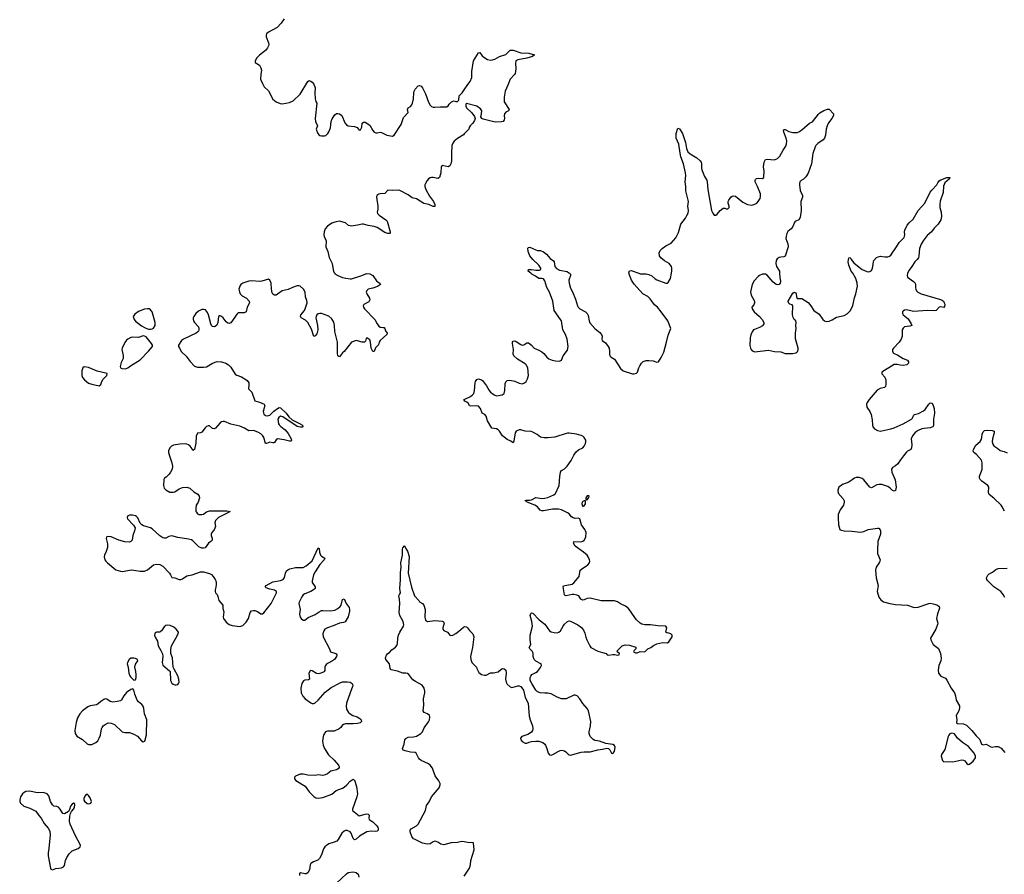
# Model space of a CAD drawing. Header units: inches. Extents: x 1474254 to 1647085, y 640389 to 772279.
# Tile 28 of 85: x 1534117 to 1547150, y 652047 to 663357. Entities that reach past the tile are written whole.
import ezdxf

# ---------------------------------------------------------------- set-up
doc = ezdxf.new("R2010")
doc.units = ezdxf.units.IN
doc.header["$MEASUREMENT"] = 0
for name, color, linetype in [('B5635', 7, 'Continuous'), ('B5636', 7, 'Continuous'), ('B5645', 7, 'Continuous'), ('B5646', 7, 'Continuous')]:
    doc.layers.add(name, color=color, linetype=linetype)

msp = doc.modelspace()

# ---------------------------------------------------------------- linework, layer by layer
at = {"layer": 'B5635', "color": 6, "elevation": 800}
for points in [[(1538287, 660000), (1538290, 659995), (1538327, 659970), (1538390, 659945), (1538434, 659934), (1538490, 659927), (1538510, 659929), (1538634, 659966), (1538710, 659998), (1538750, 659994), (1538790, 659970), (1538841, 659901), (1538861, 659882), (1538883, 659870), (1538892, 659852), (1538855, 659825), (1538790, 659802), (1538730, 659791), (1538710, 659773), (1538705, 659750), (1538711, 659730), (1538748, 659670), (1538751, 659650), (1538737, 659623), (1538672, 659588), (1538662, 659570), (1538667, 659550), (1538683, 659530), (1538820, 659390), (1538847, 659330), (1538870, 659299), (1538890, 659286), (1538930, 659285), (1538941, 659281), (1538950, 659271), (1538960, 659240), (1538982, 659210), (1538976, 659190), (1538887, 659110), (1538874, 659090), (1538865, 659055), (1538828, 659012), (1538810, 658965), (1538790, 658964), (1538770, 659009), (1538760, 659090), (1538750, 659119), (1538710, 659148), (1538703, 659137), (1538696, 659104), (1538682, 659090), (1538650, 659090), (1538570, 659113), (1538510, 659089), (1538410, 658965), (1538390, 658950), (1538350, 658895), (1538340, 658900), (1538330, 658908), (1538325, 658945), (1538323, 659090), (1538287, 659230), (1538286, 659310), (1538275, 659355), (1538250, 659399), (1538210, 659433), (1538110, 659468), (1538090, 659470), (1538070, 659465), (1538052, 659450), (1538041, 659430), (1538038, 659410), (1538057, 659310), (1538062, 659250), (1538050, 659201), (1538030, 659172), (1538010, 659166), (1537981, 659261), (1537929, 659350), (1537901, 659381), (1537842, 659410), (1537832, 659430), (1537837, 659450), (1537887, 659510), (1537898, 659530), (1537923, 659610), (1537920, 659640), (1537902, 659690), (1537895, 659750), (1537873, 659790), (1537830, 659830), (1537810, 659835), (1537790, 659833), (1537730, 659813), (1537670, 659786), (1537590, 659767), (1537530, 659723), (1537510, 659713), (1537490, 659711), (1537470, 659723), (1537461, 659741), (1537451, 659790), (1537447, 659870), (1537430, 659910), (1537410, 659923), (1537324, 659896), (1537290, 659890), (1537190, 659901), (1537150, 659898), (1537070, 659868), (1537045, 659850), (1537030, 659829), (1537020, 659790), (1537025, 659755), (1537034, 659730), (1537062, 659702), (1537118, 659670), (1537155, 659630), (1537159, 659610), (1537128, 659552), (1537116, 659490), (1537090, 659478), (1537010, 659475), (1536994, 659466), (1536910, 659344), (1536890, 659334), (1536870, 659339), (1536850, 659356), (1536810, 659410), (1536790, 659427), (1536770, 659438), (1536763, 659437), (1536750, 659428), (1536740, 659350), (1536727, 659313), (1536703, 659297), (1536690, 659294), (1536670, 659298), (1536656, 659310), (1536645, 659330), (1536616, 659450), (1536603, 659483), (1536575, 659515), (1536550, 659523), (1536530, 659522), (1536482, 659498), (1536449, 659470), (1536423, 659430), (1536414, 659410), (1536412, 659390), (1536418, 659370), (1536430, 659350), (1536482, 659290), (1536490, 659270), (1536490, 659250), (1536484, 659236), (1536475, 659225), (1536454, 659210), (1536285, 659130), (1536257, 659110), (1536218, 659050), (1536221, 659030), (1536231, 659010), (1536261, 658961), (1536322, 658902), (1536373, 658833), (1536433, 658773), (1536470, 658757), (1536550, 658757), (1536590, 658763), (1536670, 658813), (1536730, 658832), (1536790, 658828), (1536845, 658810), (1536879, 658790), (1536910, 658758), (1536970, 658666), (1536990, 658653), (1537051, 658630), (1537110, 658597), (1537130, 658581), (1537148, 658550), (1537152, 658530), (1537147, 658470), (1537188, 658428), (1537231, 658311), (1537290, 658296), (1537353, 658270), (1537360, 658250), (1537341, 658170), (1537350, 658137), (1537370, 658117), (1537392, 658112), (1537430, 658123), (1537483, 658177), (1537530, 658212), (1537550, 658225), (1537570, 658220), (1537644, 658150), (1537681, 658101), (1537722, 658062), (1537831, 658010), (1537859, 657990), (1537865, 657970), (1537854, 657966), (1537834, 657966), (1537790, 657974), (1537601, 658101), (1537569, 658111), (1537546, 658094), (1537535, 658070), (1537542, 658010), (1537553, 657993), (1537573, 657973), (1537630, 657930), (1537670, 657882), (1537711, 657810), (1537714, 657786), (1537710, 657781), (1537690, 657780), (1537618, 657798), (1537530, 657810), (1537510, 657796), (1537490, 657763), (1537482, 657758), (1537470, 657755), (1537430, 657764), (1537386, 657746), (1537369, 657749), (1537348, 657828), (1537336, 657850), (1537310, 657874), (1537270, 657899), (1537210, 657920), (1537150, 657916), (1537095, 657950), (1537030, 657976), (1536910, 658003), (1536830, 658038), (1536810, 658041), (1536790, 658036), (1536770, 658023), (1536710, 657951), (1536690, 657941), (1536670, 657948), (1536630, 657981), (1536610, 657982), (1536590, 657973), (1536570, 657955), (1536530, 657898), (1536510, 657888), (1536470, 657883), (1536454, 657846), (1536449, 657751), (1536430, 657669), (1536410, 657654), (1536399, 657678), (1536373, 657713), (1536351, 657731), (1536330, 657739), (1536310, 657742), (1536239, 657739), (1536155, 657725), (1536128, 657712), (1536106, 657690), (1536086, 657650), (1536087, 657630), (1536103, 657570), (1536133, 657493), (1536138, 657450), (1536135, 657410), (1536115, 657370), (1536096, 657344), (1536056, 657304), (1536036, 657290), (1536025, 657270), (1536021, 657190), (1536030, 657159), (1536050, 657133), (1536106, 657106), (1536150, 657104), (1536172, 657110), (1536230, 657147), (1536270, 657164), (1536330, 657172), (1536370, 657157), (1536424, 657110), (1536476, 657076), (1536494, 657050), (1536495, 657030), (1536479, 656970), (1536455, 656930), (1536447, 656890), (1536450, 656850), (1536457, 656837), (1536470, 656819), (1536488, 656808), (1536530, 656807), (1536550, 656813), (1536590, 656845), (1536630, 656856), (1536858, 656858), (1536901, 656850), (1536873, 656830), (1536750, 656770), (1536708, 656730), (1536700, 656700), (1536710, 656650), (1536690, 656607), (1536659, 656570), (1536653, 656547), (1536650, 656530), (1536663, 656490), (1536664, 656470), (1536648, 656452), (1536616, 656430), (1536570, 656367), (1536550, 656362), (1536530, 656363), (1536490, 656381), (1536410, 656458), (1536390, 656471), (1536350, 656484), (1536210, 656506), (1536130, 656524), (1536090, 656516), (1536050, 656494), (1536030, 656493), (1536010, 656500), (1535970, 656526), (1535870, 656620), (1535850, 656631), (1535757, 656657), (1535732, 656672), (1535712, 656692), (1535682, 656762), (1535663, 656783), (1535650, 656791), (1535610, 656798), (1535570, 656798), (1535550, 656792), (1535540, 656770), (1535546, 656750), (1535625, 656665), (1535644, 656630), (1535637, 656590), (1535616, 656530), (1535608, 656470), (1535590, 656450), (1535570, 656443), (1535510, 656446), (1535430, 656467), (1535330, 656513), (1535290, 656519), (1535270, 656513), (1535265, 656510), (1535262, 656490), (1535278, 656418), (1535278, 656370), (1535263, 656317), (1535238, 656270), (1535234, 656250), (1535246, 656210), (1535258, 656190), (1535279, 656170), (1535390, 656077), (1535450, 656057), (1535476, 656056), (1535594, 656074), (1535630, 656072), (1535710, 656057), (1535770, 656059), (1535810, 656075), (1535890, 656141), (1535930, 656153), (1535970, 656147), (1536010, 656125), (1536099, 656030), (1536115, 656010), (1536130, 655976), (1536170, 655970), (1536230, 655949), (1536250, 655949), (1536270, 655956), (1536330, 655996), (1536402, 656010), (1536510, 656049), (1536551, 656049), (1536630, 656029), (1536655, 656015), (1536678, 655990), (1536704, 655950), (1536712, 655930), (1536717, 655910), (1536718, 655882), (1536714, 655846), (1536703, 655810), (1536705, 655790), (1536711, 655770), (1536731, 655750), (1536742, 655722), (1536753, 655670), (1536804, 655610), (1536806, 655566), (1536819, 655519), (1536810, 655450), (1536814, 655430), (1536850, 655383), (1536890, 655353), (1536930, 655339), (1537030, 655327), (1537070, 655339), (1537116, 655384), (1537145, 655430), (1537169, 655511), (1537186, 655534), (1537210, 655540), (1537230, 655538), (1537265, 655525), (1537310, 655495), (1537330, 655493), (1537350, 655508), (1537447, 655630), (1537493, 655727), (1537518, 655770), (1537515, 655790), (1537489, 655809), (1537430, 655821), (1537380, 655840), (1537367, 655850), (1537379, 655870), (1537470, 655917), (1537570, 655936), (1537604, 655950), (1537624, 655976), (1537637, 656030), (1537650, 656061), (1537665, 656075), (1537691, 656089), (1537769, 656109), (1537850, 656105), (1537870, 656108), (1537910, 656127), (1537987, 656193), (1538070, 656367), (1538080, 656360), (1538084, 656310), (1538099, 656270), (1538110, 656256), (1538157, 656230), (1538147, 656210), (1538090, 656146), (1538027, 656050), (1538006, 656010), (1537987, 655930), (1537989, 655910), (1538030, 655850), (1538028, 655830), (1538008, 655810), (1537970, 655788), (1537890, 655758), (1537870, 655746), (1537850, 655717), (1537817, 655650), (1537813, 655630), (1537828, 655550), (1537819, 655490), (1537828, 655450), (1537843, 655430), (1537870, 655408), (1537890, 655410), (1537936, 655444), (1538030, 655485), (1538079, 655521), (1538110, 655536), (1538130, 655539), (1538230, 655532), (1538290, 655544), (1538330, 655565), (1538360, 655590), (1538371, 655610), (1538390, 655682), (1538410, 655693), (1538440, 655630), (1538477, 655577), (1538484, 655550), (1538483, 655530), (1538464, 655456), (1538425, 655390), (1538402, 655378), (1538350, 655370), (1538266, 655334), (1538190, 655310), (1538157, 655290), (1538141, 655270), (1538129, 655230), (1538136, 655190), (1538220, 655030), (1538226, 655006), (1538233, 654993), (1538245, 654985), (1538290, 654973), (1538304, 654964), (1538316, 654950), (1538310, 654930), (1538282, 654890), (1538259, 654870), (1538199, 654841), (1538175, 654825), (1538163, 654810), (1538156, 654790), (1538155, 654745), (1538147, 654730), (1538137, 654723), (1538090, 654702), (1538070, 654699), (1538046, 654706), (1537990, 654741), (1537970, 654745), (1537962, 654738), (1537946, 654710), (1537951, 654630), (1537938, 654622), (1537890, 654614), (1537874, 654606), (1537850, 654570), (1537840, 654510), (1537841, 654450), (1537863, 654403), (1537894, 654370), (1537970, 654314), (1537990, 654308), (1538010, 654309), (1538030, 654318), (1538070, 654349), (1538162, 654458), (1538241, 654519), (1538358, 654582), (1538390, 654595), (1538450, 654596), (1538490, 654588), (1538517, 654570), (1538525, 654550), (1538524, 654530), (1538490, 654450), (1538444, 654310), (1538439, 654270), (1538444, 654230), (1538469, 654190), (1538490, 654170), (1538528, 654150), (1538584, 654130), (1538620, 654110), (1538636, 654090), (1538640, 654070), (1538623, 654050), (1538590, 654041), (1538530, 654036), (1538430, 654036), (1538403, 654030), (1538384, 654016), (1538368, 653990), (1538348, 653970), (1538280, 653940), (1538210, 653943), (1538190, 653940), (1538167, 653930), (1538143, 653897), (1538134, 653870), (1538127, 653810), (1538135, 653755), (1538150, 653710), (1538206, 653626), (1538278, 653558), (1538335, 653490), (1538347, 653470), (1538344, 653450), (1538309, 653431), (1538236, 653410), (1538190, 653375), (1538159, 653361), (1538130, 653356), (1538070, 653362), (1538030, 653356), (1537930, 653358), (1537870, 653371), (1537830, 653372), (1537770, 653344), (1537756, 653330), (1537756, 653310), (1537771, 653290), (1537894, 653214), (1537950, 653140), (1538010, 653076), (1538039, 653059), (1538070, 653053), (1538130, 653061), (1538250, 653107), (1538304, 653156), (1538390, 653186), (1538410, 653198), (1538446, 653230), (1538490, 653279), (1538530, 653304), (1538539, 653299), (1538550, 653291), (1538576, 653210), (1538588, 653110), (1538581, 653070), (1538521, 652910), (1538523, 652890), (1538610, 652822), (1538690, 652844), (1538710, 652846), (1538730, 652842), (1538742, 652830), (1538738, 652790), (1538745, 652770), (1538790, 652742), (1538836, 652696), (1538856, 652670), (1538862, 652650), (1538861, 652630), (1538850, 652616), (1538830, 652611), (1538770, 652616), (1538710, 652610), (1538614, 652550), (1538570, 652511), (1538550, 652505), (1538530, 652521), (1538506, 652590), (1538490, 652610), (1538450, 652628), (1538430, 652628), (1538410, 652619), (1538381, 652590), (1538333, 652507), (1538313, 652487), (1538279, 652470), (1538210, 652448), (1538179, 652430), (1538156, 652410), (1538138, 652382), (1538110, 652303), (1538086, 652254), (1538065, 652235), (1538004, 652210), (1537973, 652190), (1537960, 652170), (1537952, 652108), (1537933, 652067), (1537910, 652054), (1537890, 652052), (1537836, 652064), (1537830, 652064), (1537823, 652057), (1537819, 652030)], [(1540000, 658322), (1539995, 658330), (1540000, 658332)], [(1540000, 652475), (1539970, 652481), (1539910, 652468), (1539830, 652462), (1539730, 652438), (1539690, 652446), (1539650, 652474), (1539630, 652482), (1539610, 652483), (1539590, 652477), (1539550, 652452), (1539510, 652446), (1539450, 652460), (1539350, 652507), (1539330, 652518), (1539307, 652547), (1539287, 652610), (1539287, 652630), (1539300, 652650), (1539371, 652689), (1539391, 652709), (1539488, 652890), (1539502, 652958), (1539536, 653004), (1539570, 653070), (1539671, 653189), (1539682, 653230), (1539682, 653250), (1539664, 653284), (1539617, 653350), (1539580, 653450), (1539552, 653492), (1539530, 653507), (1539430, 653552), (1539410, 653570), (1539396, 653590), (1539367, 653650), (1539350, 653658), (1539290, 653663), (1539219, 653679), (1539195, 653690), (1539186, 653710), (1539205, 653770), (1539215, 653825), (1539230, 653846), (1539260, 653860), (1539330, 653867), (1539370, 653876), (1539429, 653910), (1539447, 653930), (1539473, 653987), (1539530, 654064), (1539542, 654090), (1539546, 654126), (1539540, 654150), (1539513, 654170), (1539470, 654190), (1539458, 654210), (1539465, 654290), (1539462, 654370), (1539482, 654450), (1539482, 654470), (1539472, 654510), (1539444, 654550), (1539357, 654597), (1539322, 654622), (1539270, 654689), (1539250, 654705), (1539230, 654710), (1539190, 654707), (1539117, 654737), (1539034, 654754), (1539022, 654770), (1539013, 654833), (1538964, 654890), (1538959, 654910), (1538972, 654948), (1538989, 654970), (1539010, 654983), (1539044, 655016), (1539090, 655052), (1539107, 655073), (1539117, 655103), (1539122, 655170), (1539133, 655210), (1539150, 655253), (1539199, 655330), (1539201, 655350), (1539191, 655391), (1539149, 655470), (1539138, 655510), (1539148, 655630), (1539144, 655690), (1539137, 655730), (1539143, 655750), (1539159, 655770), (1539147, 655830), (1539156, 655944), (1539159, 656041), (1539167, 656107), (1539160, 656170), (1539184, 656270), (1539186, 656350), (1539190, 656365), (1539210, 656393), (1539216, 656390), (1539231, 656350), (1539250, 656321), (1539272, 656252), (1539258, 656030), (1539305, 655845), (1539341, 655730), (1539401, 655670), (1539411, 655651), (1539450, 655631), (1539467, 655607), (1539483, 655550), (1539478, 655450), (1539490, 655410), (1539513, 655393), (1539610, 655404), (1539710, 655397), (1539726, 655390), (1539736, 655370), (1539718, 655310), (1539717, 655290), (1539731, 655271), (1539778, 655250), (1539810, 655212), (1539825, 655205), (1539850, 655211), (1539890, 655235), (1539930, 655264), (1539990, 655318), (1540000, 655322)], [(1538310, 651929), (1538445, 652055), (1538467, 652070), (1538530, 652081), (1538571, 652071), (1538597, 652050), (1538607, 652007)]]:
    msp.add_lwpolyline(points, dxfattribs=at)
for points in [[(1535810, 659530), (1535770, 659524), (1535690, 659496), (1535639, 659461), (1535621, 659430), (1535631, 659390), (1535650, 659365), (1535730, 659305), (1535778, 659278), (1535823, 659263), (1535850, 659260), (1535870, 659264), (1535890, 659275), (1535910, 659308), (1535911, 659350), (1535870, 659489), (1535850, 659518), (1535830, 659528)], [(1535750, 659173), (1535688, 659152), (1535610, 659156), (1535590, 659151), (1535548, 659130), (1535530, 659114), (1535510, 659084), (1535475, 659010), (1535471, 658990), (1535487, 658913), (1535488, 658872), (1535462, 658818), (1535448, 658768), (1535451, 658750), (1535470, 658741), (1535518, 658738), (1535550, 658748), (1535585, 658775), (1535710, 658854), (1535824, 658970), (1535873, 659030), (1535873, 659050), (1535863, 659070), (1535790, 659159), (1535770, 659169)], [(1534970, 658764), (1534954, 658750), (1534941, 658710), (1534940, 658650), (1534950, 658621), (1534974, 658590), (1535028, 658548), (1535070, 658532), (1535170, 658511), (1535190, 658527), (1535206, 658570), (1535222, 658598), (1535269, 658650), (1535277, 658670), (1535274, 658674), (1535143, 658703), (1535030, 658755)], [(1536070, 655344), (1536050, 655339), (1536030, 655323), (1535993, 655267), (1535982, 655258), (1535970, 655251), (1535929, 655251), (1535910, 655241), (1535904, 655230), (1535903, 655210), (1535910, 655183), (1535942, 655130), (1535950, 655070), (1535987, 655010), (1536006, 654966), (1536010, 654930), (1536002, 654850), (1536013, 654813), (1536101, 654741), (1536107, 654730), (1536112, 654610), (1536130, 654575), (1536150, 654562), (1536170, 654556), (1536190, 654555), (1536210, 654560), (1536220, 654570), (1536226, 654590), (1536223, 654630), (1536210, 654675), (1536160, 654760), (1536149, 654790), (1536139, 654910), (1536119, 654970), (1536116, 655016), (1536121, 655050), (1536128, 655070), (1536186, 655170), (1536215, 655230), (1536217, 655250), (1536207, 655270), (1536190, 655290), (1536156, 655316), (1536110, 655338)], [(1535629, 654909), (1535590, 654907), (1535564, 654890), (1535542, 654850), (1535541, 654830), (1535555, 654790), (1535562, 654710), (1535575, 654675), (1535590, 654655), (1535630, 654618), (1535650, 654622), (1535659, 654650), (1535660, 654690), (1535656, 654730), (1535641, 654790), (1535652, 654828), (1535682, 654870), (1535675, 654890), (1535650, 654903)], [(1535610, 654500), (1535590, 654492), (1535530, 654454), (1535494, 654410), (1535465, 654355), (1535450, 654344), (1535408, 654332), (1535350, 654324), (1535313, 654333), (1535270, 654364), (1535250, 654368), (1535230, 654361), (1535190, 654334), (1535157, 654303), (1535133, 654290), (1535050, 654276), (1535017, 654263), (1534950, 654210), (1534914, 654170), (1534883, 654117), (1534865, 654055), (1534848, 653950), (1534850, 653910), (1534875, 653875), (1534950, 653829), (1535010, 653772), (1535030, 653764), (1535070, 653766), (1535127, 653793), (1535150, 653813), (1535171, 653849), (1535186, 653890), (1535199, 653970), (1535208, 653990), (1535224, 654010), (1535249, 654031), (1535290, 654051), (1535330, 654048), (1535370, 654030), (1535472, 653932), (1535510, 653922), (1535570, 653924), (1535630, 653901), (1535675, 653875), (1535730, 653812), (1535750, 653801), (1535773, 653807), (1535794, 653894), (1535800, 654090), (1535770, 654170), (1535761, 654241), (1535753, 654270), (1535733, 654293), (1535690, 654328), (1535671, 654352), (1535639, 654430), (1535630, 654482), (1535617, 654497)], [(1534250, 653145), (1534199, 653141), (1534177, 653130), (1534154, 653110), (1534127, 653070), (1534117, 653030), (1534119, 653010), (1534128, 652990), (1534170, 652950), (1534250, 652922), (1534330, 652881), (1534370, 652825), (1534403, 652790), (1534441, 652721), (1534496, 652656), (1534516, 652616), (1534521, 652570), (1534503, 652390), (1534492, 652330), (1534492, 652290), (1534526, 652126), (1534530, 652115), (1534550, 652104), (1534596, 652124), (1534670, 652133), (1534696, 652144), (1534710, 652165), (1534725, 652230), (1534741, 652270), (1534770, 652316), (1534810, 652356), (1534893, 652390), (1534917, 652410), (1534921, 652430), (1534914, 652450), (1534855, 652555), (1534786, 652710), (1534778, 652750), (1534782, 652818), (1534789, 652851), (1534802, 652878), (1534830, 652908), (1534844, 652930), (1534849, 652969), (1534842, 652982), (1534830, 652989), (1534810, 652975), (1534791, 652950), (1534776, 652904), (1534762, 652878), (1534710, 652845), (1534690, 652850), (1534652, 652910), (1534630, 652934), (1534610, 652943), (1534570, 652950), (1534550, 652965), (1534525, 653010), (1534504, 653084), (1534479, 653110), (1534430, 653128), (1534350, 653125)], [(1535010, 653105), (1534999, 653101), (1534979, 653081), (1534967, 653050), (1534966, 653030), (1534973, 653013), (1535010, 652984), (1535030, 652978), (1535050, 652982), (1535059, 652990), (1535067, 653010), (1535050, 653059), (1535030, 653089)]]:
    msp.add_lwpolyline(points, close=True, dxfattribs=at)
at = {"layer": 'B5636', "color": 6, "elevation": 800}
for points in [[(1537617, 663370), (1537578, 663310), (1537527, 663253), (1537411, 663190), (1537385, 663170), (1537378, 663150), (1537380, 663130), (1537410, 663050), (1537414, 663030), (1537409, 663010), (1537396, 662984), (1537370, 662950), (1537290, 662887), (1537258, 662850), (1537233, 662810), (1537235, 662790), (1537290, 662755), (1537310, 662721), (1537316, 662690), (1537307, 662630), (1537306, 662570), (1537329, 662510), (1537354, 662470), (1537410, 662415), (1537470, 662304), (1537510, 662268), (1537567, 662247), (1537590, 662244), (1537690, 662260), (1537736, 662284), (1537831, 662370), (1537930, 662538), (1537950, 662551), (1537970, 662545), (1537990, 662531), (1538010, 662502), (1538030, 662454), (1538025, 662390), (1538028, 662310), (1538036, 662276), (1538051, 662250), (1538028, 662048), (1538031, 662011), (1538058, 661950), (1538042, 661910), (1538044, 661896), (1538058, 661858), (1538075, 661835), (1538090, 661826), (1538110, 661821), (1538150, 661821), (1538170, 661826), (1538196, 661850), (1538210, 661871), (1538230, 661926), (1538240, 662010), (1538254, 662046), (1538290, 662099), (1538310, 662114), (1538330, 662116), (1538351, 662110), (1538379, 662090), (1538422, 661990), (1538443, 661963), (1538467, 661950), (1538550, 661945), (1538582, 661930), (1538610, 661895), (1538630, 661899), (1538645, 661935), (1538652, 661988), (1538670, 662000), (1538690, 662000), (1538750, 661961), (1538791, 661891), (1538811, 661870), (1538830, 661860), (1538850, 661858), (1538890, 661868), (1538905, 661865), (1538978, 661830), (1539050, 661813), (1539076, 661830), (1539166, 661970), (1539197, 662063), (1539259, 662130), (1539249, 662170), (1539257, 662190), (1539291, 662209), (1539308, 662230), (1539315, 662250), (1539331, 662310), (1539332, 662388), (1539337, 662410), (1539350, 662436), (1539390, 662480), (1539410, 662486), (1539430, 662478), (1539450, 662457), (1539490, 662377), (1539527, 662267), (1539550, 662225), (1539568, 662208), (1539590, 662198), (1539610, 662197), (1539683, 662203), (1539770, 662202), (1539790, 662215), (1539803, 662237), (1539834, 662270), (1539870, 662282), (1539892, 662272), (1539910, 662276), (1539931, 662290), (1539933, 662350), (1539972, 662388), (1540000, 662429)], [(1540000, 661845), (1539990, 661834), (1539910, 661784), (1539870, 661749), (1539850, 661724), (1539839, 661690), (1539832, 661590), (1539831, 661489), (1539824, 661450), (1539810, 661422), (1539790, 661411), (1539710, 661429), (1539696, 661410), (1539692, 661330), (1539674, 661266), (1539650, 661256), (1539590, 661270), (1539570, 661270), (1539550, 661262), (1539530, 661250), (1539512, 661230), (1539487, 661190), (1539480, 661170), (1539478, 661150), (1539491, 661110), (1539542, 661022), (1539594, 660950), (1539610, 660910), (1539610, 660884), (1539590, 660883), (1539531, 660911), (1539465, 660925), (1539370, 660988), (1539310, 661000), (1539257, 661037), (1539150, 661094), (1539130, 661100), (1539050, 661094), (1538990, 661099), (1538950, 661055), (1538890, 661054), (1538870, 661048), (1538846, 661030), (1538839, 661010), (1538858, 660890), (1538858, 660850), (1538848, 660810), (1538854, 660790), (1538874, 660770), (1538963, 660710), (1538980, 660690), (1539022, 660550), (1539022, 660530), (1539015, 660525), (1538990, 660526), (1538950, 660539), (1538850, 660605), (1538810, 660620), (1538730, 660631), (1538670, 660651), (1538650, 660651), (1538590, 660636), (1538510, 660624), (1538490, 660627), (1538470, 660634), (1538430, 660667), (1538350, 660690), (1538290, 660678), (1538250, 660664), (1538190, 660625), (1538162, 660590), (1538147, 660550), (1538144, 660510), (1538148, 660488), (1538172, 660430), (1538168, 660350), (1538194, 660290), (1538215, 660210), (1538253, 660130), (1538266, 660046), (1538276, 660016), (1538287, 660000)]]:
    msp.add_lwpolyline(points, dxfattribs=at)
at = {"layer": 'B5645', "color": 6, "elevation": 800}
for points in [[(1540000, 658332), (1540085, 658370), (1540111, 658390), (1540128, 658410), (1540139, 658450), (1540144, 658550), (1540151, 658570), (1540170, 658593), (1540190, 658602), (1540230, 658590), (1540241, 658581), (1540298, 658510), (1540330, 658450), (1540350, 658426), (1540399, 658390), (1540430, 658380), (1540505, 658390), (1540530, 658410), (1540540, 658450), (1540541, 658539), (1540550, 658562), (1540570, 658580), (1540605, 658585), (1540670, 658574), (1540727, 658547), (1540770, 658538), (1540799, 658550), (1540821, 658570), (1540838, 658602), (1540852, 658650), (1540841, 658750), (1540823, 658790), (1540810, 658804), (1540705, 658865), (1540659, 658910), (1540650, 658930), (1540653, 658993), (1540641, 659070), (1540642, 659090), (1540650, 659101), (1540670, 659108), (1540690, 659100), (1540750, 659059), (1540770, 659051), (1540790, 659055), (1540830, 659079), (1540850, 659079), (1540890, 659051), (1540928, 659008), (1540990, 658983), (1541030, 658960), (1541057, 658937), (1541096, 658890), (1541122, 658870), (1541167, 658850), (1541210, 658840), (1541262, 658838), (1541289, 658850), (1541313, 658907), (1541370, 658981), (1541375, 659030), (1541362, 659130), (1541343, 659190), (1541305, 659250), (1541287, 659370), (1541277, 659390), (1541190, 659510), (1541172, 659632), (1541129, 659749), (1541094, 659814), (1541070, 659902), (1541049, 659929), (1541030, 659933), (1540988, 659930), (1540944, 659964), (1540894, 659990), (1540883, 660000)], [(1541396, 660000), (1541406, 659990), (1541407, 659970), (1541388, 659910), (1541389, 659870), (1541410, 659802), (1541435, 659755), (1541476, 659656), (1541499, 659570), (1541510, 659550), (1541530, 659530), (1541608, 659490), (1541628, 659470), (1541642, 659442), (1541655, 659370), (1541666, 659347), (1541730, 659270), (1541798, 659218), (1541820, 659190), (1541825, 659170), (1541823, 659130), (1541826, 659110), (1541870, 659079), (1541908, 659030), (1541918, 659010), (1541926, 658970), (1541922, 658930), (1541929, 658909), (1541947, 658890), (1541990, 658864), (1542070, 658742), (1542107, 658710), (1542230, 658671), (1542250, 658671), (1542281, 658679), (1542296, 658690), (1542312, 658750), (1542324, 658776), (1542347, 658813), (1542370, 658834), (1542410, 658847), (1542447, 658847), (1542500, 658840), (1542550, 658825), (1542572, 658828), (1542610, 658886), (1542642, 658958), (1542680, 659090), (1542699, 659181), (1542735, 659270), (1542696, 659370), (1542610, 659492), (1542559, 659550), (1542522, 659582), (1542463, 659663), (1542430, 659692), (1542367, 659730), (1542250, 659855), (1542216, 659910), (1542185, 659990), (1542183, 660000)], [(1542314, 660000), (1542330, 659994), (1542410, 659992), (1542444, 659984), (1542485, 659965), (1542530, 659926), (1542550, 659915), (1542670, 659868), (1542690, 659871), (1542700, 659880), (1542730, 659930), (1542743, 660000)], [(1544176, 660000), (1544177, 659950), (1544188, 659890), (1544185, 659870), (1544170, 659850), (1544150, 659846), (1544130, 659852), (1544090, 659885), (1544010, 659974), (1543988, 659988), (1543970, 659991), (1543950, 659988), (1543910, 659971), (1543890, 659956), (1543838, 659902), (1543811, 659850), (1543793, 659773), (1543792, 659750), (1543801, 659710), (1543842, 659630), (1543845, 659610), (1543835, 659585), (1543808, 659550), (1543812, 659530), (1543839, 659490), (1543909, 659429), (1543944, 659390), (1543965, 659350), (1543967, 659330), (1543950, 659306), (1543910, 659283), (1543842, 659258), (1543830, 659250), (1543813, 659227), (1543795, 659185), (1543786, 659146), (1543783, 659043), (1543789, 659010), (1543799, 658990), (1543814, 658974), (1543850, 658962), (1544030, 658985), (1544110, 658964), (1544190, 658962), (1544250, 658939), (1544350, 658938), (1544390, 658947), (1544404, 658956), (1544417, 658970), (1544421, 658990), (1544420, 659010), (1544387, 659133), (1544387, 659210), (1544395, 659270), (1544389, 659310), (1544393, 659350), (1544389, 659370), (1544368, 659388), (1544354, 659414), (1544345, 659450), (1544351, 659571), (1544343, 659583), (1544310, 659592), (1544301, 659601), (1544292, 659610), (1544290, 659630), (1544350, 659737), (1544370, 659751), (1544390, 659743), (1544397, 659730), (1544400, 659690), (1544410, 659665), (1544470, 659665), (1544553, 659613), (1544589, 659570), (1544628, 659510), (1544698, 659458), (1544750, 659389), (1544771, 659370), (1544790, 659364), (1544831, 659369), (1544870, 659384), (1544930, 659419), (1545030, 659444), (1545070, 659464), (1545114, 659510), (1545144, 659576), (1545165, 659675), (1545184, 659730), (1545205, 659830), (1545203, 659870), (1545186, 659930), (1545143, 660000)], [(1545869, 660000), (1545864, 659970), (1545870, 659947), (1545949, 659890), (1545969, 659870), (1545974, 659850), (1545973, 659810), (1545978, 659790), (1545989, 659770), (1546007, 659750), (1546050, 659727), (1546307, 659653), (1546330, 659642), (1546344, 659630), (1546356, 659610), (1546361, 659590), (1546360, 659560), (1546350, 659548), (1546310, 659558), (1546290, 659554), (1546250, 659510), (1546230, 659502), (1546130, 659508), (1545954, 659494), (1545850, 659515), (1545830, 659513), (1545810, 659501), (1545803, 659490), (1545802, 659470), (1545810, 659452), (1545877, 659397), (1545918, 659330), (1545926, 659310), (1545901, 659299), (1545830, 659294), (1545810, 659273), (1545800, 659250), (1545798, 659230), (1545799, 659170), (1545786, 659130), (1545759, 659090), (1545684, 659010), (1545672, 658990), (1545668, 658970), (1545677, 658950), (1545685, 658945), (1545739, 658919), (1545810, 658874), (1545867, 658850), (1545884, 658830), (1545884, 658810), (1545862, 658790), (1545810, 658779), (1545770, 658783), (1545730, 658794), (1545690, 658792), (1545527, 658690), (1545529, 658670), (1545567, 658627), (1545582, 658590), (1545581, 658530), (1545576, 658504), (1545565, 658490), (1545505, 658475), (1545466, 658454), (1545416, 658390), (1545360, 658330), (1545335, 658290), (1545328, 658270), (1545330, 658230), (1545370, 658170), (1545389, 658130), (1545402, 658062), (1545404, 657990), (1545408, 657970), (1545430, 657940), (1545470, 657918), (1545510, 657913), (1545530, 657914), (1545650, 657941), (1545690, 657955), (1545810, 658010), (1545921, 658070), (1545935, 658085), (1545950, 658118), (1545962, 658130), (1546015, 658145), (1546081, 658179), (1546102, 658198), (1546150, 658267), (1546170, 658287), (1546190, 658281), (1546203, 658263), (1546210, 658250), (1546220, 658210), (1546225, 658150), (1546211, 658070), (1546213, 657987), (1546205, 657970), (1546190, 657963), (1546170, 657956), (1546090, 657948), (1546059, 657941), (1546010, 657922), (1545970, 657895), (1545934, 657850), (1545918, 657810), (1545924, 657730), (1545920, 657690), (1545913, 657670), (1545870, 657646), (1545850, 657630), (1545814, 657586), (1545778, 657530), (1545740, 657480), (1545710, 657454), (1545671, 657430), (1545656, 657410), (1545663, 657370), (1545706, 657266), (1545719, 657170), (1545710, 657124), (1545690, 657115), (1545670, 657127), (1545639, 657159), (1545610, 657181), (1545530, 657205), (1545494, 657207), (1545461, 657199), (1545390, 657161), (1545370, 657172), (1545290, 657266), (1545270, 657283), (1545230, 657298), (1545190, 657298), (1545165, 657290), (1545090, 657235), (1545010, 657204), (1544959, 657170), (1544946, 657130), (1544950, 657090), (1545017, 657017), (1545029, 656990), (1545032, 656970), (1545021, 656930), (1544978, 656870), (1544953, 656810), (1544950, 656770), (1544955, 656670), (1544972, 656612), (1544990, 656600), (1545032, 656592), (1545130, 656588), (1545246, 656574), (1545290, 656582), (1545350, 656609), (1545470, 656627), (1545490, 656627), (1545507, 656607), (1545511, 656590), (1545510, 656550), (1545475, 656450), (1545470, 656330), (1545473, 656290), (1545506, 656210), (1545503, 656190), (1545493, 656170), (1545453, 656110), (1545447, 656070), (1545456, 655970), (1545480, 655870), (1545469, 655790), (1545490, 655715), (1545516, 655677), (1545553, 655653), (1545634, 655630), (1545710, 655619), (1545870, 655610), (1545958, 655578), (1546010, 655582), (1546150, 655630), (1546170, 655633), (1546210, 655628), (1546239, 655619), (1546267, 655607), (1546287, 655590), (1546292, 655570), (1546290, 655555), (1546265, 655495), (1546253, 655430), (1546270, 655370), (1546267, 655353), (1546244, 655290), (1546175, 655170), (1546176, 655150), (1546210, 655090), (1546277, 655037), (1546306, 654970), (1546314, 654906), (1546308, 654870), (1546285, 654810), (1546274, 654750), (1546279, 654710), (1546311, 654670), (1546370, 654641), (1546390, 654618), (1546445, 654510), (1546491, 654450), (1546505, 654410), (1546514, 654350), (1546555, 654275), (1546558, 654250), (1546550, 654210), (1546513, 654150), (1546522, 654090), (1546518, 654050), (1546530, 654043), (1546610, 654039), (1546650, 654022), (1546722, 653950), (1546778, 653878), (1546824, 653830), (1546850, 653771), (1546863, 653763), (1546870, 653761), (1546910, 653771), (1546970, 653733), (1546990, 653731), (1547030, 653739), (1547070, 653737), (1547110, 653715), (1547157, 653657)], [(1540000, 655322), (1540010, 655326), (1540030, 655320), (1540044, 655310), (1540070, 655273), (1540115, 655230), (1540127, 655190), (1540112, 655050), (1540086, 654930), (1540089, 654889), (1540104, 654850), (1540165, 654790), (1540168, 654770), (1540196, 654716), (1540230, 654690), (1540270, 654680), (1540290, 654682), (1540350, 654711), (1540390, 654711), (1540450, 654725), (1540485, 654755), (1540510, 654771), (1540530, 654766), (1540551, 654750), (1540556, 654710), (1540548, 654628), (1540555, 654590), (1540570, 654565), (1540610, 654528), (1540630, 654520), (1540650, 654522), (1540710, 654543), (1540730, 654541), (1540750, 654531), (1540785, 654485), (1540807, 654387), (1540847, 654310), (1540861, 654141), (1540873, 654093), (1540905, 654010), (1540911, 653970), (1540904, 653950), (1540890, 653929), (1540841, 653899), (1540764, 653870), (1540748, 653850), (1540750, 653826), (1540770, 653804), (1540810, 653782), (1540830, 653780), (1540863, 653797), (1540890, 653804), (1540950, 653809), (1540990, 653807), (1541041, 653790), (1541068, 653770), (1541076, 653756), (1541096, 653710), (1541111, 653651), (1541130, 653627), (1541150, 653625), (1541175, 653630), (1541246, 653674), (1541270, 653685), (1541290, 653688), (1541310, 653687), (1541330, 653681), (1541348, 653668), (1541376, 653635), (1541390, 653626), (1541410, 653622), (1541550, 653665), (1541590, 653669), (1541670, 653667), (1541770, 653696), (1541830, 653703), (1541890, 653718), (1541912, 653710), (1541930, 653692), (1541950, 653652), (1541970, 653645), (1541990, 653672), (1541998, 653730), (1541992, 653750), (1541970, 653766), (1541877, 653777), (1541791, 653809), (1541730, 653819), (1541707, 653830), (1541670, 653870), (1541654, 653910), (1541654, 653930), (1541671, 654010), (1541675, 654070), (1541648, 654210), (1541630, 654242), (1541569, 654308), (1541530, 654369), (1541498, 654410), (1541470, 654418), (1541450, 654416), (1541351, 654370), (1541288, 654370), (1541230, 654392), (1541150, 654437), (1541110, 654444), (1541070, 654443), (1541006, 654450), (1540970, 654461), (1540950, 654484), (1540894, 654570), (1540876, 654610), (1540876, 654650), (1540881, 654670), (1540895, 654690), (1540950, 654716), (1540970, 654732), (1541010, 654782), (1541024, 654810), (1541020, 654830), (1541014, 654834), (1540950, 654868), (1540929, 654889), (1540914, 654930), (1540913, 654973), (1540899, 654999), (1540870, 655030), (1540862, 655050), (1540884, 655090), (1540874, 655150), (1540875, 655210), (1540903, 655330), (1540894, 655394), (1540874, 655470), (1540881, 655499), (1540890, 655508), (1540910, 655504), (1540995, 655415), (1541070, 655359), (1541130, 655270), (1541150, 655257), (1541190, 655245), (1541230, 655243), (1541254, 655250), (1541274, 655270), (1541310, 655330), (1541330, 655355), (1541370, 655393), (1541390, 655400), (1541410, 655397), (1541450, 655374), (1541507, 655350), (1541554, 655314), (1541578, 655278), (1541598, 655238), (1541610, 655186), (1541625, 655150), (1541662, 655070), (1541676, 655050), (1541770, 654999), (1541830, 654980), (1541882, 654970), (1541894, 654950), (1541910, 654945), (1541970, 654956), (1541996, 654956), (1542030, 654948), (1542053, 654950), (1542055, 654970), (1542026, 654990), (1542029, 655010), (1542090, 655071), (1542130, 655082), (1542190, 655077), (1542271, 655051), (1542271, 655030), (1542251, 655010), (1542242, 654990), (1542270, 654979), (1542290, 654979), (1542330, 654996), (1542390, 654991), (1542430, 655031), (1542470, 655046), (1542507, 655073), (1542550, 655097), (1542630, 655115), (1542692, 655108), (1542710, 655125), (1542752, 655190), (1542753, 655210), (1542736, 655230), (1542710, 655240), (1542682, 655242), (1542669, 655249), (1542681, 655310), (1542670, 655329), (1542566, 655334), (1542469, 655349), (1542390, 655347), (1542350, 655358), (1542330, 655369), (1542278, 655418), (1542204, 655530), (1542173, 655570), (1542137, 655597), (1542070, 655625), (1542030, 655653), (1541990, 655665), (1541850, 655664), (1541813, 655667), (1541670, 655700), (1541630, 655697), (1541590, 655677), (1541570, 655676), (1541543, 655690), (1541518, 655730), (1541490, 655742), (1541450, 655750), (1541430, 655748), (1541350, 655730), (1541336, 655736), (1541327, 655747), (1541310, 655850), (1541317, 655863), (1541331, 655869), (1541410, 655880), (1541430, 655888), (1541450, 655903), (1541524, 655990), (1541538, 656070), (1541554, 656086), (1541638, 656142), (1541661, 656170), (1541665, 656190), (1541661, 656210), (1541642, 656250), (1541627, 656270), (1541581, 656310), (1541470, 656390), (1541447, 656430), (1541452, 656448), (1541458, 656450), (1541550, 656447), (1541570, 656454), (1541591, 656469), (1541610, 656510), (1541614, 656570), (1541608, 656590), (1541598, 656610), (1541554, 656670), (1541530, 656753), (1541510, 656758), (1541470, 656757), (1541443, 656763), (1541419, 656779), (1541390, 656815), (1541370, 656832), (1541288, 656868), (1541250, 656880), (1541170, 656881), (1541050, 656857), (1541030, 656856), (1541006, 656866), (1540969, 656909), (1540934, 656934), (1540833, 656970), (1540823, 656983), (1540805, 656990), (1540806, 656994), (1540823, 656997), (1540870, 656997), (1540890, 657002), (1540950, 657035), (1541030, 657022), (1541070, 657025), (1541107, 657033), (1541188, 657070), (1541210, 657088), (1541258, 657190), (1541267, 657313), (1541277, 657370), (1541290, 657390), (1541330, 657413), (1541366, 657450), (1541418, 657522), (1541450, 657595), (1541481, 657639), (1541515, 657665), (1541570, 657692), (1541590, 657711), (1541608, 657750), (1541612, 657770), (1541610, 657790), (1541590, 657829), (1541570, 657847), (1541550, 657856), (1541488, 657870), (1541390, 657884), (1541370, 657883), (1541252, 657850), (1541202, 657830), (1541110, 657821), (1541061, 657821), (1541010, 657832), (1540966, 657866), (1540910, 657900), (1540886, 657906), (1540810, 657912), (1540750, 657928), (1540730, 657928), (1540690, 657913), (1540674, 657890), (1540659, 657781), (1540650, 657755), (1540619, 657779), (1540570, 657803), (1540530, 657830), (1540510, 657851), (1540470, 657910), (1540450, 657930), (1540430, 657941), (1540366, 657950), (1540308, 658048), (1540293, 658110), (1540272, 658130), (1540240, 658150), (1540216, 658210), (1540190, 658242), (1540168, 658248), (1540090, 658240), (1540070, 658247), (1540056, 658276), (1540035, 658295), (1540008, 658310), (1540000, 658322)], [(1547151, 656851), (1547122, 656910), (1547107, 656930), (1547010, 657026), (1546950, 657074), (1546940, 657100), (1546945, 657170), (1546934, 657190), (1546851, 657250), (1546830, 657270), (1546822, 657290), (1546823, 657317), (1546850, 657383), (1546855, 657410), (1546856, 657490), (1546850, 657529), (1546782, 657602), (1546748, 657630), (1546736, 657650), (1546742, 657670), (1546775, 657725), (1546830, 657776), (1546844, 657796), (1546853, 657827), (1546857, 657870), (1546870, 657903), (1546890, 657920), (1546930, 657925), (1546990, 657922), (1547014, 657910), (1547017, 657890), (1546995, 657810), (1546991, 657770), (1546998, 657738), (1547010, 657717), (1547063, 657683), (1547096, 657656), (1547150, 657643), (1547190, 657623)], [(1547156, 655710), (1547137, 655750), (1547103, 655790), (1547011, 655851), (1546931, 655930), (1546918, 655950), (1546916, 655970), (1546933, 656007), (1546950, 656022), (1546996, 656044), (1547038, 656082), (1547067, 656093), (1547190, 656100)], [(1540000, 652023), (1540073, 652130), (1540084, 652170), (1540090, 652230), (1540133, 652370), (1540122, 652462), (1540090, 652468), (1540070, 652462), (1540000, 652475)]]:
    msp.add_lwpolyline(points, dxfattribs=at)
for points in [[(1541650, 657057), (1541630, 657057), (1541611, 657030), (1541611, 657011), (1541622, 657002), (1541630, 657003), (1541650, 657032), (1541655, 657050)], [(1541590, 656989), (1541570, 656981), (1541563, 656970), (1541559, 656950), (1541565, 656925), (1541570, 656916), (1541590, 656921), (1541605, 656950), (1541608, 656988)], [(1546456, 653916), (1546430, 653905), (1546415, 653890), (1546405, 653870), (1546361, 653699), (1546347, 653670), (1546319, 653630), (1546314, 653610), (1546331, 653551), (1546350, 653536), (1546410, 653541), (1546470, 653536), (1546590, 653561), (1546610, 653557), (1546628, 653548), (1546653, 653513), (1546670, 653501), (1546690, 653503), (1546738, 653542), (1546767, 653590), (1546768, 653610), (1546752, 653652), (1546676, 653736), (1546595, 653790), (1546529, 653850), (1546490, 653904)]]:
    msp.add_lwpolyline(points, close=True, dxfattribs=at)
at = {"layer": 'B5646', "color": 6, "elevation": 800}
for points in [[(1540000, 662429), (1540050, 662501), (1540082, 662538), (1540102, 662590), (1540100, 662670), (1540125, 662810), (1540190, 662916), (1540210, 662923), (1540239, 662879), (1540259, 662859), (1540310, 662830), (1540350, 662822), (1540376, 662824), (1540407, 662833), (1540466, 662870), (1540550, 662897), (1540610, 662954), (1540650, 662954), (1540750, 662916), (1540855, 662915), (1540931, 662890), (1540905, 662870), (1540830, 662847), (1540710, 662826), (1540686, 662810), (1540678, 662778), (1540683, 662710), (1540681, 662670), (1540675, 662645), (1540668, 662630), (1540610, 662570), (1540580, 662490), (1540542, 662410), (1540532, 662330), (1540530, 662270), (1540597, 662170), (1540588, 662152), (1540550, 662133), (1540533, 662110), (1540529, 662090), (1540533, 662050), (1540530, 662030), (1540516, 662010), (1540495, 662005), (1540410, 662002), (1540250, 662038), (1540233, 662050), (1540219, 662070), (1540232, 662110), (1540233, 662150), (1540217, 662177), (1540168, 662210), (1540030, 662249), (1540022, 662238), (1540023, 662210), (1540032, 662190), (1540103, 662123), (1540137, 662077), (1540144, 662050), (1540138, 662022), (1540114, 661986), (1540078, 661950), (1540065, 661930), (1540062, 661910), (1540000, 661845)], [(1542743, 660000), (1542750, 660034), (1542751, 660070), (1542744, 660090), (1542716, 660130), (1542650, 660166), (1542603, 660203), (1542586, 660230), (1542582, 660270), (1542597, 660303), (1542622, 660330), (1542670, 660364), (1542739, 660401), (1542804, 660470), (1542839, 660541), (1542870, 660649), (1542929, 660730), (1542950, 660767), (1542964, 660796), (1542969, 660830), (1542963, 660890), (1542969, 660950), (1542966, 660970), (1542934, 661090), (1542935, 661150), (1542927, 661213), (1542933, 661293), (1542931, 661330), (1542902, 661450), (1542870, 661540), (1542858, 661590), (1542843, 661710), (1542806, 661790), (1542808, 661850), (1542830, 661922), (1542850, 661911), (1542890, 661850), (1542930, 661730), (1542943, 661650), (1542961, 661610), (1542990, 661581), (1543079, 661530), (1543123, 661490), (1543136, 661470), (1543144, 661450), (1543144, 661390), (1543148, 661370), (1543183, 661283), (1543211, 661231), (1543216, 661210), (1543224, 661110), (1543276, 660830), (1543290, 660794), (1543309, 660769), (1543330, 660768), (1543350, 660781), (1543390, 660831), (1543430, 660862), (1543450, 660862), (1543470, 660852), (1543490, 660852), (1543508, 660870), (1543508, 660890), (1543494, 660930), (1543497, 660950), (1543504, 660970), (1543531, 661009), (1543550, 661022), (1543570, 661025), (1543590, 661019), (1543690, 660943), (1543751, 660911), (1543810, 660901), (1543850, 660914), (1543874, 660930), (1543893, 660950), (1543917, 660990), (1543924, 661016), (1543925, 661050), (1543884, 661150), (1543853, 661210), (1543851, 661230), (1543857, 661243), (1543870, 661256), (1543890, 661260), (1543944, 661256), (1543965, 661270), (1543971, 661350), (1543964, 661410), (1543971, 661470), (1543983, 661497), (1543990, 661505), (1544010, 661510), (1544110, 661504), (1544150, 661518), (1544179, 661550), (1544222, 661630), (1544257, 661683), (1544268, 661712), (1544272, 661750), (1544263, 661790), (1544230, 661870), (1544226, 661894), (1544230, 661905), (1544250, 661903), (1544298, 661878), (1544350, 661862), (1544410, 661864), (1544430, 661871), (1544470, 661897), (1544570, 661986), (1544610, 662007), (1544690, 662108), (1544710, 662125), (1544763, 662157), (1544810, 662172), (1544830, 662172), (1544887, 662110), (1544888, 662090), (1544866, 662050), (1544823, 661990), (1544807, 661953), (1544793, 661907), (1544783, 661830), (1544770, 661790), (1544754, 661766), (1544683, 661717), (1544654, 661690), (1544645, 661675), (1544616, 661584), (1544598, 661450), (1544554, 661326), (1544524, 661276), (1544490, 661246), (1544462, 661230), (1544445, 661210), (1544438, 661190), (1544437, 661170), (1544450, 661096), (1544481, 661030), (1544478, 661010), (1544455, 660950), (1544460, 660830), (1544450, 660739), (1544430, 660710), (1544390, 660692), (1544379, 660681), (1544345, 660610), (1544330, 660590), (1544286, 660554), (1544273, 660527), (1544262, 660490), (1544259, 660459), (1544283, 660390), (1544287, 660350), (1544251, 660229), (1544230, 660218), (1544190, 660216), (1544170, 660209), (1544144, 660190), (1544131, 660169), (1544128, 660132), (1544136, 660090), (1544175, 660030), (1544176, 660000)], [(1545143, 660000), (1545124, 660030), (1545092, 660110), (1545084, 660150), (1545090, 660205), (1545110, 660211), (1545124, 660184), (1545160, 660140), (1545250, 660062), (1545270, 660049), (1545330, 660025), (1545359, 660021), (1545370, 660022), (1545387, 660033), (1545400, 660050), (1545412, 660090), (1545417, 660150), (1545425, 660170), (1545457, 660210), (1545480, 660220), (1545510, 660226), (1545570, 660219), (1545610, 660220), (1545630, 660226), (1545650, 660240), (1545725, 660350), (1545758, 660410), (1545824, 660476), (1545832, 660508), (1545827, 660550), (1545832, 660570), (1545863, 660637), (1545890, 660670), (1545942, 660718), (1546012, 660830), (1546100, 660930), (1546170, 661072), (1546190, 661102), (1546258, 661170), (1546270, 661196), (1546290, 661223), (1546310, 661236), (1546390, 661268), (1546431, 661270), (1546423, 661257), (1546423, 661250), (1546363, 661197), (1546345, 661155), (1546342, 661070), (1546303, 660957), (1546296, 660910), (1546296, 660870), (1546313, 660810), (1546317, 660750), (1546310, 660710), (1546274, 660650), (1546221, 660599), (1546187, 660550), (1546130, 660499), (1546076, 660430), (1546050, 660384), (1546027, 660330), (1546020, 660230), (1546014, 660206), (1545998, 660182), (1545965, 660150), (1545928, 660090), (1545890, 660044), (1545870, 660004), (1545869, 660000)], [(1540883, 660000), (1540848, 660030), (1540850, 660050), (1540890, 660050), (1540950, 660042), (1540998, 660042), (1541017, 660050), (1541014, 660070), (1540987, 660110), (1540910, 660182), (1540870, 660230), (1540849, 660290), (1540845, 660335), (1540850, 660341), (1540870, 660345), (1540950, 660309), (1540970, 660304), (1541010, 660304), (1541050, 660286), (1541090, 660254), (1541138, 660198), (1541185, 660165), (1541193, 660150), (1541202, 660090), (1541222, 660062), (1541262, 660042), (1541362, 660022), (1541388, 660008), (1541396, 660000)], [(1542183, 660000), (1542182, 660010), (1542187, 660033), (1542210, 660039), (1542314, 660000)]]:
    msp.add_lwpolyline(points, dxfattribs=at)

doc.saveas('drawing.dxf')
